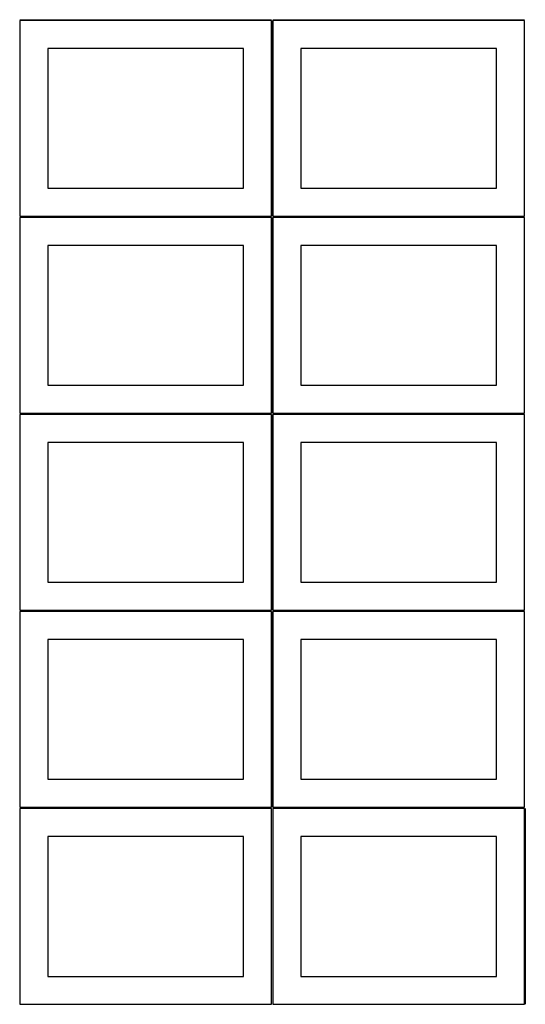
# Model space of a CAD drawing. Header units: millimetres. Extents: x 7 to 1243, y 7 to 2493.
# Tile 1 of 17: x 7 to 549, y 7 to 1063. Entities that reach past the tile are written whole.
import ezdxf

# ---------------------------------------------------------------- set-up
doc = ezdxf.new("R2010")
doc.units = ezdxf.units.MM
doc.layers.add('COMMON', color=5, linetype='CONTINUOUS', true_color=0x0000ff)
doc.layers.add('CUT', color=7, linetype='CONTINUOUS', true_color=0x000000)

msp = doc.modelspace()

# ---------------------------------------------------------------- linework, layer by layer
at = {"layer": 'COMMON'}
for p, q in [((6.541899, 1063.312899), (276.541899, 1063.312899)), ((277.291899, 1062.562899), (277.291899, 852.562899)), ((278.0419, 1063.312899), (548.0419, 1063.312899)), ((6.541899, 851.812898), (276.541899, 851.812898)), ((277.291899, 851.062898), (277.291899, 641.062898)), ((278.0419, 851.812898), (548.0419, 851.812898)), ((276.541899, 640.312898), (6.541899, 640.312898)), ((277.291899, 639.562897), (277.291899, 429.562897)), ((548.0419, 640.312898), (278.0419, 640.312898)), ((6.541899, 428.812896), (276.520965, 428.812896)), ((277.270965, 428.062896), (277.270965, 218.062896)), ((278.0419, 428.812896), (548.020966, 428.812896)), ((548.7919, 216.54193), (548.7919, 6.54193))]:
    msp.add_line(p, q, dxfattribs=at)
at = {"layer": 'CUT'}
for p, q in [((276.541899, 1062.562899), (6.541899, 1062.562899)), ((6.541899, 1062.562899), (6.541899, 852.562899)), ((276.541899, 852.562899), (276.541899, 1062.562899)), ((548.0419, 1062.562899), (278.0419, 1062.562899)), ((278.0419, 1062.562899), (278.0419, 852.562899)), ((548.0419, 852.562899), (548.0419, 1062.562899)), ((246.541899, 1032.562899), (36.541899, 1032.562899)), ((36.541899, 1032.562899), (36.541899, 882.562899)), ((246.541899, 882.562899), (246.541899, 1032.562899)), ((518.0419, 1032.562899), (308.0419, 1032.562899)), ((308.0419, 1032.562899), (308.0419, 882.562899)), ((518.0419, 882.562899), (518.0419, 1032.562899)), ((36.541899, 882.562899), (246.541899, 882.562899)), ((308.0419, 882.562899), (518.0419, 882.562899)), ((6.541899, 852.562899), (276.541899, 852.562899)), ((276.541899, 851.062898), (6.541899, 851.062898)), ((6.541899, 851.062898), (6.541899, 641.062898)), ((276.541899, 641.062898), (276.541899, 851.062898)), ((278.0419, 852.562899), (548.0419, 852.562899)), ((548.0419, 851.062898), (278.0419, 851.062898)), ((278.0419, 851.062898), (278.0419, 641.062898)), ((548.0419, 641.062898), (548.0419, 851.062898)), ((246.541899, 821.062898), (36.541899, 821.062898)), ((36.541899, 821.062898), (36.541899, 671.062898)), ((246.541899, 671.062898), (246.541899, 821.062898)), ((518.0419, 821.062898), (308.0419, 821.062898)), ((308.0419, 821.062898), (308.0419, 671.062898)), ((518.0419, 671.062898), (518.0419, 821.062898)), ((36.541899, 671.062898), (246.541899, 671.062898)), ((308.0419, 671.062898), (518.0419, 671.062898)), ((6.541899, 641.062898), (276.541899, 641.062898)), ((276.541899, 639.562897), (6.541899, 639.562897)), ((6.541899, 639.562897), (6.541899, 429.562897)), ((276.541899, 429.562897), (276.541899, 639.562897)), ((278.0419, 641.062898), (548.0419, 641.062898)), ((548.0419, 639.562897), (278.0419, 639.562897)), ((278.0419, 639.562897), (278.0419, 429.562897)), ((548.0419, 429.562897), (548.0419, 639.562897)), ((246.541899, 609.562897), (36.541899, 609.562897)), ((36.541899, 609.562897), (36.541899, 459.562897)), ((246.541899, 459.562897), (246.541899, 609.562897)), ((518.0419, 609.562897), (308.0419, 609.562897)), ((308.0419, 609.562897), (308.0419, 459.562897)), ((518.0419, 459.562897), (518.0419, 609.562897)), ((36.541899, 459.562897), (246.541899, 459.562897)), ((308.0419, 459.562897), (518.0419, 459.562897)), ((276.520965, 428.062896), (6.520965, 428.062896)), ((6.520965, 428.062896), (6.520965, 218.062896)), ((6.541899, 429.562897), (276.541899, 429.562897)), ((276.520965, 218.062896), (276.520965, 428.062896)), ((548.020966, 428.062896), (278.020966, 428.062896)), ((278.020966, 428.062896), (278.020966, 218.062896)), ((278.0419, 429.562897), (548.0419, 429.562897)), ((548.020966, 218.062896), (548.020966, 428.062896)), ((246.520965, 398.062896), (36.520965, 398.062896)), ((36.520965, 398.062896), (36.520965, 248.062896)), ((246.520965, 248.062896), (246.520965, 398.062896)), ((518.020966, 398.062896), (308.020966, 398.062896)), ((308.020966, 398.062896), (308.020966, 248.062896)), ((518.020966, 248.062896), (518.020966, 398.062896)), ((36.520965, 248.062896), (246.520965, 248.062896)), ((308.020966, 248.062896), (518.020966, 248.062896)), ((6.520965, 218.062896), (276.520965, 218.062896)), ((276.520965, 216.520966), (6.520965, 216.520966)), ((6.520965, 216.520966), (6.520965, 6.520966)), ((276.520965, 6.520966), (276.520965, 216.520966)), ((278.020966, 218.062896), (548.020966, 218.062896)), ((548.0419, 216.54193), (278.0419, 216.54193)), ((278.0419, 216.54193), (278.0419, 6.54193)), ((548.0419, 6.54193), (548.0419, 216.54193)), ((246.520965, 186.520966), (36.520965, 186.520966)), ((36.520965, 186.520966), (36.520965, 36.520966)), ((246.520965, 36.520966), (246.520965, 186.520966)), ((518.0419, 186.54193), (308.0419, 186.54193)), ((308.0419, 186.54193), (308.0419, 36.54193)), ((518.0419, 36.54193), (518.0419, 186.54193)), ((36.520965, 36.520966), (246.520965, 36.520966)), ((308.0419, 36.54193), (518.0419, 36.54193)), ((6.520965, 6.520966), (276.520965, 6.520966)), ((278.0419, 6.54193), (548.0419, 6.54193))]:
    msp.add_line(p, q, dxfattribs=at)

doc.saveas('drawing.dxf')
